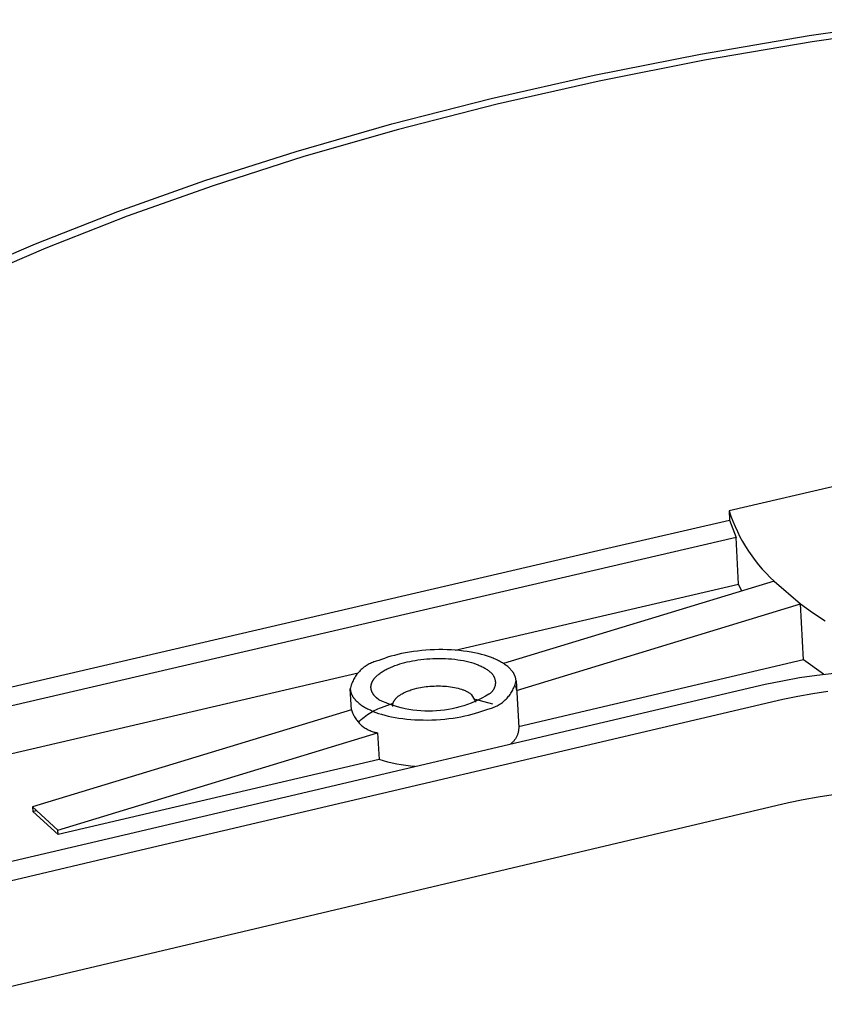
# Model space of a CAD drawing. Header units: millimetres. Extents: x 6056 to 8553, y 3739 to 5380.
# Tile 33 of 42: x 7924 to 7960, y 5065 to 5108. Entities that reach past the tile are written whole.
import ezdxf

# ---------------------------------------------------------------- set-up
doc = ezdxf.new("R2010")
doc.units = ezdxf.units.MM
doc.layers.add('Make2D$Visible$Curvas', color=7, linetype='Continuous')

msp = doc.modelspace()

# ---------------------------------------------------------------- linework, layer by layer
at = {"layer": 'Make2D$Visible$Curvas', "color": 7, "lineweight": -3, "true_color": 0xededed}
for p, q in [((7959.28, 5107.25), (7964.17, 5107.955)), ((7954.483, 5106.433), (7959.28, 5107.25)), ((7964.256, 5107.678), (7959.41, 5106.978)), ((7959.41, 5106.978), (7954.658, 5106.166)), ((7949.801, 5105.508), (7954.483, 5106.433)), ((7954.658, 5106.166), (7950.019, 5105.248)), ((7945.256, 5104.48), (7949.801, 5105.508)), ((7950.019, 5105.248), (7945.516, 5104.228)), ((7940.865, 5103.357), (7945.256, 5104.48)), ((7945.516, 5104.228), (7941.167, 5103.114)), ((7936.646, 5102.147), (7940.865, 5103.357)), ((7941.167, 5103.114), (7936.987, 5101.913)), ((7932.613, 5100.856), (7936.646, 5102.147)), ((7936.987, 5101.913), (7932.993, 5100.633)), ((7928.78, 5099.494), (7932.613, 5100.856)), ((7932.993, 5100.633), (7929.196, 5099.282)), ((7925.155, 5098.069), (7928.78, 5099.494)), ((7929.196, 5099.282), (7925.606, 5097.87)), ((7923.424, 5097.336), (7925.155, 5098.069)), ((7925.606, 5097.87), (7923.891, 5097.143)), ((7961.871, 5087.72), (7955.746, 5086.298)), ((7955.746, 5086.298), (7955.826, 5086.063)), ((7955.746, 5086.298), (7955.768, 5085.887)), ((7955.826, 5086.063), (7955.915, 5085.83)), ((7950.401, 5084.641), (7955.768, 5085.887)), ((7955.768, 5085.887), (7956.056, 5085.115)), ((7955.915, 5085.83), (7956.012, 5085.6)), ((7956.012, 5085.6), (7956.116, 5085.374)), ((7956.056, 5085.115), (7923.023, 5077.435)), ((7956.167, 5083.061), (7956.056, 5085.115)), ((7956.116, 5085.374), (7956.228, 5085.152)), ((7956.228, 5085.152), (7956.348, 5084.933)), ((7956.348, 5084.933), (7956.474, 5084.719)), ((7956.474, 5084.719), (7956.609, 5084.509)), ((7922.275, 5078.108), (7950.401, 5084.641)), ((7956.609, 5084.509), (7956.75, 5084.304)), ((7956.75, 5084.304), (7956.898, 5084.104)), ((7956.898, 5084.104), (7957.053, 5083.909)), ((7957.053, 5083.909), (7957.215, 5083.719)), ((7957.215, 5083.719), (7957.382, 5083.535)), ((7957.382, 5083.535), (7957.556, 5083.357)), ((7943.662, 5080.145), (7956.167, 5083.061)), ((7957.737, 5083.185), (7945.8, 5079.554)), ((7956.317, 5082.753), (7956.167, 5083.061)), ((7957.556, 5083.357), (7957.737, 5083.185)), ((7957.737, 5083.185), (7958.897, 5082.188)), ((7946.373, 5078.373), (7958.897, 5082.188)), ((7958.897, 5082.188), (7959.435, 5081.807)), ((7959.029, 5079.714), (7958.897, 5082.188)), ((7959.435, 5081.807), (7959.984, 5081.443)), ((7940.981, 5079.916), (7940.83, 5079.874)), ((7941.139, 5079.955), (7940.981, 5079.916)), ((7941.302, 5079.992), (7941.139, 5079.955)), ((7941.47, 5080.026), (7941.302, 5079.992)), ((7941.643, 5080.056), (7941.47, 5080.026)), ((7941.821, 5080.084), (7941.643, 5080.056)), ((7942.002, 5080.108), (7941.821, 5080.084)), ((7942.186, 5080.128), (7942.002, 5080.108)), ((7942.372, 5080.144), (7942.186, 5080.128)), ((7942.56, 5080.156), (7942.372, 5080.144)), ((7942.749, 5080.164), (7942.56, 5080.156)), ((7942.937, 5080.169), (7942.749, 5080.164)), ((7943.125, 5080.168), (7942.937, 5080.169)), ((7943.312, 5080.164), (7943.125, 5080.168)), ((7943.497, 5080.156), (7943.312, 5080.164)), ((7943.679, 5080.144), (7943.497, 5080.156)), ((7943.857, 5080.128), (7943.679, 5080.144)), ((7944.031, 5080.108), (7943.857, 5080.128)), ((7944.2, 5080.084), (7944.031, 5080.108)), ((7944.364, 5080.057), (7944.2, 5080.084)), ((7944.522, 5080.027), (7944.364, 5080.057)), ((7944.675, 5079.993), (7944.522, 5080.027)), ((7944.82, 5079.957), (7944.675, 5079.993)), ((7944.959, 5079.919), (7944.82, 5079.957)), ((7945.091, 5079.878), (7944.959, 5079.919)), ((7939.731, 5079.457), (7939.686, 5079.426)), ((7939.778, 5079.487), (7939.731, 5079.457)), ((7939.825, 5079.515), (7939.778, 5079.487)), ((7939.874, 5079.541), (7939.825, 5079.515)), ((7939.923, 5079.565), (7939.874, 5079.541)), ((7939.974, 5079.588), (7939.923, 5079.565)), ((7940.025, 5079.609), (7939.974, 5079.588)), ((7940.076, 5079.629), (7940.025, 5079.609)), ((7940.129, 5079.646), (7940.076, 5079.629)), ((7940.181, 5079.662), (7940.129, 5079.646)), ((7940.235, 5079.676), (7940.181, 5079.662)), ((7940.289, 5079.688), (7940.235, 5079.676)), ((7940.414, 5079.737), (7940.289, 5079.688)), ((7940.546, 5079.784), (7940.414, 5079.737)), ((7940.684, 5079.83), (7940.546, 5079.784)), ((7940.83, 5079.874), (7940.684, 5079.83)), ((7940.907, 5079.428), (7941.009, 5079.468)), ((7941.009, 5079.468), (7941.114, 5079.504)), ((7941.114, 5079.504), (7941.22, 5079.539)), ((7941.22, 5079.539), (7941.329, 5079.571)), ((7941.329, 5079.571), (7941.438, 5079.6)), ((7941.438, 5079.6), (7941.548, 5079.627)), ((7941.548, 5079.627), (7941.66, 5079.652)), ((7941.66, 5079.652), (7941.776, 5079.675)), ((7941.776, 5079.675), (7941.896, 5079.696)), ((7941.896, 5079.696), (7942.02, 5079.716)), ((7942.02, 5079.716), (7942.147, 5079.733)), ((7942.147, 5079.733), (7942.277, 5079.748)), ((7942.277, 5079.748), (7942.409, 5079.76)), ((7942.409, 5079.76), (7942.544, 5079.77)), ((7942.544, 5079.77), (7942.681, 5079.777)), ((7942.681, 5079.777), (7942.819, 5079.781)), ((7942.819, 5079.781), (7942.957, 5079.782)), ((7942.957, 5079.782), (7943.096, 5079.781)), ((7943.096, 5079.781), (7943.235, 5079.776)), ((7943.235, 5079.776), (7943.373, 5079.768)), ((7943.373, 5079.768), (7943.509, 5079.757)), ((7943.509, 5079.757), (7943.643, 5079.743)), ((7943.643, 5079.743), (7943.775, 5079.726)), ((7943.775, 5079.726), (7943.903, 5079.706)), ((7943.903, 5079.706), (7944.028, 5079.683)), ((7944.028, 5079.683), (7944.15, 5079.657)), ((7944.15, 5079.657), (7944.266, 5079.629)), ((7944.266, 5079.629), (7944.378, 5079.599)), ((7944.378, 5079.599), (7944.485, 5079.566)), ((7944.485, 5079.566), (7944.586, 5079.531)), ((7944.586, 5079.531), (7944.635, 5079.513)), ((7944.635, 5079.513), (7944.682, 5079.495)), ((7944.682, 5079.495), (7944.727, 5079.476)), ((7944.727, 5079.476), (7944.771, 5079.456)), ((7944.771, 5079.456), (7944.814, 5079.436)), ((7945.216, 5079.835), (7945.091, 5079.878)), ((7945.333, 5079.79), (7945.216, 5079.835)), ((7945.389, 5079.767), (7945.333, 5079.79)), ((7945.443, 5079.743), (7945.389, 5079.767)), ((7945.537, 5079.7), (7945.443, 5079.743)), ((7945.582, 5079.678), (7945.537, 5079.7)), ((7945.627, 5079.654), (7945.582, 5079.678)), ((7945.671, 5079.631), (7945.627, 5079.654)), ((7945.714, 5079.606), (7945.671, 5079.631)), ((7945.756, 5079.581), (7945.714, 5079.606)), ((7945.797, 5079.556), (7945.756, 5079.581)), ((7945.837, 5079.53), (7945.797, 5079.556)), ((7945.876, 5079.503), (7945.837, 5079.53)), ((7945.913, 5079.476), (7945.876, 5079.503)), ((7945.949, 5079.448), (7945.913, 5079.476)), ((7959.029, 5079.714), (7946.465, 5076.769)), ((7959.917, 5079.087), (7959.029, 5079.714)), ((7923.159, 5075.365), (7939.388, 5079.149)), ((7939.297, 5079.038), (7939.266, 5078.993)), ((7939.33, 5079.083), (7939.297, 5079.038)), ((7939.364, 5079.126), (7939.33, 5079.083)), ((7939.399, 5079.168), (7939.364, 5079.126)), ((7939.436, 5079.209), (7939.399, 5079.168)), ((7939.475, 5079.249), (7939.436, 5079.209)), ((7939.514, 5079.287), (7939.475, 5079.249)), ((7939.555, 5079.324), (7939.514, 5079.287)), ((7939.598, 5079.36), (7939.555, 5079.324)), ((7939.641, 5079.394), (7939.598, 5079.36)), ((7939.686, 5079.426), (7939.641, 5079.394)), ((7940.203, 5079.007), (7940.233, 5079.036)), ((7940.233, 5079.036), (7940.265, 5079.064)), ((7940.265, 5079.064), (7940.299, 5079.091)), ((7940.299, 5079.091), (7940.334, 5079.118)), ((7940.334, 5079.118), (7940.371, 5079.145)), ((7940.371, 5079.145), (7940.409, 5079.171)), ((7940.409, 5079.171), (7940.449, 5079.197)), ((7940.449, 5079.197), (7940.489, 5079.223)), ((7940.489, 5079.223), (7940.531, 5079.248)), ((7940.531, 5079.248), (7940.575, 5079.272)), ((7940.575, 5079.272), (7940.619, 5079.296)), ((7940.619, 5079.296), (7940.665, 5079.32)), ((7940.665, 5079.32), (7940.711, 5079.342)), ((7940.711, 5079.342), (7940.807, 5079.387)), ((7940.807, 5079.387), (7940.907, 5079.428)), ((7944.814, 5079.436), (7944.855, 5079.416)), ((7944.855, 5079.416), (7944.895, 5079.396)), ((7944.895, 5079.396), (7944.933, 5079.375)), ((7944.933, 5079.375), (7944.97, 5079.354)), ((7944.97, 5079.354), (7945.005, 5079.333)), ((7945.005, 5079.333), (7945.038, 5079.311)), ((7945.038, 5079.311), (7945.07, 5079.29)), ((7945.07, 5079.29), (7945.101, 5079.268)), ((7945.101, 5079.268), (7945.13, 5079.246)), ((7945.13, 5079.246), (7945.157, 5079.224)), ((7945.157, 5079.224), (7945.184, 5079.202)), ((7945.184, 5079.202), (7945.2, 5079.189)), ((7945.2, 5079.189), (7945.217, 5079.176)), ((7945.217, 5079.176), (7945.232, 5079.163)), ((7945.232, 5079.163), (7945.248, 5079.149)), ((7945.248, 5079.149), (7945.263, 5079.134)), ((7945.263, 5079.134), (7945.277, 5079.119)), ((7945.277, 5079.119), (7945.291, 5079.104)), ((7945.291, 5079.104), (7945.304, 5079.088)), ((7945.304, 5079.088), (7945.317, 5079.071)), ((7945.317, 5079.071), (7945.329, 5079.055)), ((7945.329, 5079.055), (7945.341, 5079.037)), ((7945.341, 5079.037), (7945.352, 5079.02)), ((7945.352, 5079.02), (7945.362, 5079.002)), ((7945.985, 5079.419), (7945.949, 5079.448)), ((7946.018, 5079.391), (7945.985, 5079.419)), ((7946.051, 5079.361), (7946.018, 5079.391)), ((7946.082, 5079.331), (7946.051, 5079.361)), ((7946.111, 5079.301), (7946.082, 5079.331)), ((7946.125, 5079.285), (7946.111, 5079.301)), ((7946.139, 5079.27), (7946.125, 5079.285)), ((7946.152, 5079.254), (7946.139, 5079.27)), ((7946.165, 5079.238), (7946.152, 5079.254)), ((7946.178, 5079.222), (7946.165, 5079.238)), ((7946.19, 5079.206), (7946.178, 5079.222)), ((7946.202, 5079.19), (7946.19, 5079.206)), ((7946.213, 5079.174), (7946.202, 5079.19)), ((7946.224, 5079.158), (7946.213, 5079.174)), ((7946.235, 5079.142), (7946.224, 5079.158)), ((7946.245, 5079.125), (7946.235, 5079.142)), ((7946.254, 5079.108), (7946.245, 5079.125)), ((7946.263, 5079.092), (7946.254, 5079.108)), ((7946.272, 5079.075), (7946.263, 5079.092)), ((7946.281, 5079.058), (7946.272, 5079.075)), ((7946.288, 5079.041), (7946.281, 5079.058)), ((7946.296, 5079.024), (7946.288, 5079.041)), ((7946.303, 5079.007), (7946.296, 5079.024)), ((7958.858, 5078.936), (7959.621, 5079.049)), ((7959.621, 5079.049), (7960.387, 5079.138)), ((7929.055, 5072.004), (7957.344, 5078.64)), ((7939.078, 5078.595), (7939.062, 5078.542)), ((7939.095, 5078.647), (7939.078, 5078.595)), ((7939.114, 5078.699), (7939.095, 5078.647)), ((7939.135, 5078.75), (7939.114, 5078.699)), ((7939.158, 5078.8), (7939.135, 5078.75)), ((7939.183, 5078.85), (7939.158, 5078.8)), ((7939.209, 5078.898), (7939.183, 5078.85)), ((7939.237, 5078.946), (7939.209, 5078.898)), ((7939.266, 5078.993), (7939.237, 5078.946)), ((7939.954, 5078.581), (7939.957, 5078.596)), ((7939.957, 5078.596), (7939.959, 5078.61)), ((7939.959, 5078.61), (7939.963, 5078.625)), ((7939.963, 5078.625), (7939.966, 5078.64)), ((7939.966, 5078.64), (7939.97, 5078.655)), ((7939.97, 5078.655), (7939.975, 5078.67)), ((7939.975, 5078.67), (7939.98, 5078.685)), ((7939.98, 5078.685), (7939.985, 5078.699)), ((7939.985, 5078.699), (7939.991, 5078.714)), ((7939.991, 5078.714), (7939.998, 5078.729)), ((7939.998, 5078.729), (7940.004, 5078.744)), ((7940.004, 5078.744), (7940.012, 5078.759)), ((7940.012, 5078.759), (7940.019, 5078.774)), ((7940.019, 5078.774), (7940.027, 5078.789)), ((7940.027, 5078.789), (7940.036, 5078.804)), ((7940.036, 5078.804), (7940.045, 5078.818)), ((7940.045, 5078.818), (7940.055, 5078.833)), ((7940.055, 5078.833), (7940.065, 5078.848)), ((7940.065, 5078.848), (7940.075, 5078.863)), ((7940.075, 5078.863), (7940.086, 5078.877)), ((7940.086, 5078.877), (7940.097, 5078.892)), ((7940.097, 5078.892), (7940.109, 5078.907)), ((7940.109, 5078.907), (7940.121, 5078.921)), ((7940.121, 5078.921), (7940.133, 5078.936)), ((7940.133, 5078.936), (7940.146, 5078.95)), ((7940.146, 5078.95), (7940.16, 5078.965)), ((7940.16, 5078.965), (7940.174, 5078.979)), ((7940.174, 5078.979), (7940.203, 5079.007)), ((7945.362, 5079.002), (7945.372, 5078.983)), ((7945.372, 5078.983), (7945.381, 5078.964)), ((7945.381, 5078.964), (7945.389, 5078.945)), ((7945.389, 5078.945), (7945.397, 5078.926)), ((7945.397, 5078.926), (7945.404, 5078.907)), ((7945.404, 5078.907), (7945.41, 5078.887)), ((7945.41, 5078.887), (7945.416, 5078.867)), ((7945.416, 5078.867), (7945.421, 5078.847)), ((7945.421, 5078.847), (7945.426, 5078.826)), ((7945.426, 5078.599), (7945.422, 5078.578)), ((7945.426, 5078.826), (7945.429, 5078.806)), ((7945.429, 5078.619), (7945.426, 5078.599)), ((7945.429, 5078.806), (7945.432, 5078.785)), ((7945.432, 5078.64), (7945.429, 5078.619)), ((7945.432, 5078.785), (7945.434, 5078.764)), ((7945.434, 5078.661), (7945.432, 5078.64)), ((7945.434, 5078.764), (7945.436, 5078.744)), ((7945.436, 5078.681), (7945.434, 5078.661)), ((7945.436, 5078.744), (7945.436, 5078.723)), ((7945.436, 5078.723), (7945.437, 5078.702)), ((7945.437, 5078.702), (7945.436, 5078.681)), ((7946.271, 5078.535), (7946.29, 5078.586)), ((7946.29, 5078.586), (7946.308, 5078.638)), ((7946.309, 5078.99), (7946.303, 5079.007)), ((7946.308, 5078.638), (7946.324, 5078.691)), ((7946.315, 5078.973), (7946.309, 5078.99)), ((7946.321, 5078.956), (7946.315, 5078.973)), ((7946.326, 5078.938), (7946.321, 5078.956)), ((7946.324, 5078.691), (7946.337, 5078.744)), ((7946.331, 5078.921), (7946.326, 5078.938)), ((7946.335, 5078.903), (7946.331, 5078.921)), ((7946.338, 5078.886), (7946.335, 5078.903)), ((7946.337, 5078.744), (7946.349, 5078.797)), ((7946.342, 5078.868), (7946.338, 5078.886)), ((7946.344, 5078.851), (7946.342, 5078.868)), ((7946.346, 5078.833), (7946.344, 5078.851)), ((7946.348, 5078.815), (7946.346, 5078.833)), ((7946.349, 5078.797), (7946.348, 5078.815)), ((7946.349, 5078.797), (7946.468, 5076.731)), ((7957.344, 5078.64), (7958.099, 5078.8)), ((7958.099, 5078.8), (7958.858, 5078.936)), ((7939.048, 5078.489), (7939.036, 5078.435)), ((7939.091, 5077.513), (7939.036, 5078.435)), ((7939.036, 5078.435), (7939.037, 5078.417)), ((7939.037, 5078.417), (7939.039, 5078.4)), ((7939.039, 5078.4), (7939.041, 5078.382)), ((7939.041, 5078.382), (7939.044, 5078.365)), ((7939.044, 5078.365), (7939.047, 5078.347)), ((7939.047, 5078.347), (7939.051, 5078.33)), ((7939.062, 5078.542), (7939.048, 5078.489)), ((7939.051, 5078.33), (7939.055, 5078.312)), ((7939.055, 5078.312), (7939.059, 5078.295)), ((7939.059, 5078.295), (7939.065, 5078.278)), ((7939.065, 5078.278), (7939.07, 5078.261)), ((7939.07, 5078.261), (7939.076, 5078.244)), ((7939.076, 5078.244), (7939.083, 5078.227)), ((7939.083, 5078.227), (7939.089, 5078.21)), ((7939.089, 5078.21), (7939.097, 5078.193)), ((7939.097, 5078.193), (7939.105, 5078.176)), ((7939.105, 5078.176), (7939.113, 5078.159)), ((7939.113, 5078.159), (7939.122, 5078.142)), ((7939.949, 5078.508), (7939.95, 5078.522)), ((7939.95, 5078.493), (7939.949, 5078.508)), ((7939.95, 5078.537), (7939.951, 5078.551)), ((7939.95, 5078.522), (7939.95, 5078.537)), ((7939.95, 5078.479), (7939.95, 5078.493)), ((7939.952, 5078.464), (7939.95, 5078.479)), ((7939.951, 5078.551), (7939.952, 5078.566)), ((7939.952, 5078.566), (7939.954, 5078.581)), ((7939.953, 5078.45), (7939.952, 5078.464)), ((7939.955, 5078.436), (7939.953, 5078.45)), ((7939.958, 5078.422), (7939.955, 5078.436)), ((7939.96, 5078.407), (7939.958, 5078.422)), ((7939.964, 5078.393), (7939.96, 5078.407)), ((7939.967, 5078.379), (7939.964, 5078.393)), ((7939.971, 5078.365), (7939.967, 5078.379)), ((7939.976, 5078.352), (7939.971, 5078.365)), ((7939.981, 5078.338), (7939.976, 5078.352)), ((7939.986, 5078.324), (7939.981, 5078.338)), ((7939.991, 5078.311), (7939.986, 5078.324)), ((7939.997, 5078.297), (7939.991, 5078.311)), ((7940.004, 5078.284), (7939.997, 5078.297)), ((7940.01, 5078.27), (7940.004, 5078.284)), ((7940.017, 5078.257), (7940.01, 5078.27)), ((7940.025, 5078.244), (7940.017, 5078.257)), ((7940.033, 5078.231), (7940.025, 5078.244)), ((7940.041, 5078.218), (7940.033, 5078.231)), ((7940.049, 5078.205), (7940.041, 5078.218)), ((7940.058, 5078.193), (7940.049, 5078.205)), ((7940.067, 5078.18), (7940.058, 5078.193)), ((7940.076, 5078.168), (7940.067, 5078.18)), ((7940.086, 5078.155), (7940.076, 5078.168)), ((7940.096, 5078.143), (7940.086, 5078.155)), ((7941.19, 5078.14), (7941.208, 5078.153)), ((7941.208, 5078.153), (7941.227, 5078.166)), ((7941.227, 5078.166), (7941.246, 5078.179)), ((7941.246, 5078.179), (7941.287, 5078.203)), ((7941.287, 5078.203), (7941.328, 5078.227)), ((7941.328, 5078.227), (7941.372, 5078.251)), ((7941.372, 5078.251), (7941.417, 5078.273)), ((7941.417, 5078.273), (7941.464, 5078.295)), ((7941.464, 5078.295), (7941.511, 5078.316)), ((7941.511, 5078.316), (7941.56, 5078.336)), ((7941.56, 5078.336), (7941.61, 5078.355)), ((7941.61, 5078.355), (7941.661, 5078.374)), ((7941.661, 5078.374), (7941.713, 5078.391)), ((7941.713, 5078.391), (7941.765, 5078.408)), ((7941.765, 5078.408), (7941.818, 5078.423)), ((7941.818, 5078.423), (7941.871, 5078.438)), ((7941.871, 5078.438), (7941.978, 5078.465)), ((7941.978, 5078.465), (7942.053, 5078.481)), ((7942.053, 5078.481), (7942.13, 5078.497)), ((7942.13, 5078.497), (7942.21, 5078.511)), ((7942.21, 5078.511), (7942.293, 5078.524)), ((7942.293, 5078.524), (7942.377, 5078.536)), ((7942.377, 5078.536), (7942.464, 5078.546)), ((7942.464, 5078.546), (7942.553, 5078.554)), ((7942.553, 5078.554), (7942.643, 5078.56)), ((7942.643, 5078.56), (7942.734, 5078.565)), ((7942.734, 5078.565), (7942.826, 5078.568)), ((7942.826, 5078.568), (7942.918, 5078.569)), ((7942.918, 5078.569), (7943.011, 5078.568)), ((7943.011, 5078.568), (7943.103, 5078.564)), ((7943.103, 5078.564), (7943.195, 5078.559)), ((7943.195, 5078.559), (7943.286, 5078.552)), ((7943.286, 5078.552), (7943.375, 5078.542)), ((7943.375, 5078.542), (7943.463, 5078.531)), ((7943.463, 5078.531), (7943.549, 5078.518)), ((7943.549, 5078.518), (7943.632, 5078.502)), ((7943.632, 5078.502), (7943.713, 5078.485)), ((7943.713, 5078.485), (7943.791, 5078.467)), ((7943.791, 5078.467), (7943.865, 5078.446)), ((7943.865, 5078.446), (7943.936, 5078.424)), ((7943.936, 5078.424), (7944.004, 5078.401)), ((7944.004, 5078.401), (7944.036, 5078.389)), ((7944.036, 5078.389), (7944.068, 5078.376)), ((7944.068, 5078.376), (7944.098, 5078.364)), ((7944.098, 5078.364), (7944.127, 5078.351)), ((7944.127, 5078.351), (7944.156, 5078.338)), ((7944.156, 5078.338), (7944.183, 5078.324)), ((7944.183, 5078.324), (7944.21, 5078.311)), ((7944.21, 5078.311), (7944.235, 5078.297)), ((7944.235, 5078.297), (7944.259, 5078.283)), ((7944.259, 5078.283), (7944.283, 5078.269)), ((7944.283, 5078.269), (7944.305, 5078.254)), ((7944.305, 5078.254), (7944.326, 5078.24)), ((7944.326, 5078.24), (7944.347, 5078.225)), ((7944.347, 5078.225), (7944.366, 5078.211)), ((7944.366, 5078.211), (7944.385, 5078.196)), ((7944.385, 5078.196), (7944.402, 5078.181)), ((7944.57, 5077.883), (7944.402, 5078.181)), ((7945.151, 5078.199), (7945, 5078.111)), ((7945.168, 5078.211), (7945.151, 5078.199)), ((7945.185, 5078.222), (7945.168, 5078.211)), ((7945.202, 5078.235), (7945.185, 5078.222)), ((7945.218, 5078.248), (7945.202, 5078.235)), ((7945.234, 5078.261), (7945.218, 5078.248)), ((7945.249, 5078.275), (7945.234, 5078.261)), ((7945.264, 5078.29), (7945.249, 5078.275)), ((7945.279, 5078.305), (7945.264, 5078.29)), ((7945.292, 5078.321), (7945.279, 5078.305)), ((7945.306, 5078.337), (7945.292, 5078.321)), ((7945.318, 5078.353), (7945.306, 5078.337)), ((7945.33, 5078.37), (7945.318, 5078.353)), ((7945.342, 5078.387), (7945.33, 5078.37)), ((7945.353, 5078.405), (7945.342, 5078.387)), ((7945.363, 5078.423), (7945.353, 5078.405)), ((7945.373, 5078.442), (7945.363, 5078.423)), ((7945.382, 5078.46), (7945.373, 5078.442)), ((7945.39, 5078.479), (7945.382, 5078.46)), ((7945.398, 5078.499), (7945.39, 5078.479)), ((7945.405, 5078.518), (7945.398, 5078.499)), ((7945.411, 5078.538), (7945.405, 5078.518)), ((7945.417, 5078.558), (7945.411, 5078.538)), ((7945.422, 5078.578), (7945.417, 5078.558)), ((7946.023, 5078.11), (7946.057, 5078.153)), ((7946.057, 5078.153), (7946.089, 5078.197)), ((7946.089, 5078.197), (7946.12, 5078.243)), ((7946.12, 5078.243), (7946.15, 5078.289)), ((7946.15, 5078.289), (7946.177, 5078.337)), ((7946.177, 5078.337), (7946.203, 5078.385)), ((7946.203, 5078.385), (7946.228, 5078.434)), ((7946.228, 5078.434), (7946.25, 5078.484)), ((7946.25, 5078.484), (7946.271, 5078.535)), ((7946.323, 5078.568), (7946.373, 5078.373)), ((7959.44, 5078.227), (7958.779, 5078.108)), ((7960.104, 5078.324), (7959.44, 5078.227)), ((7958.122, 5077.967), (7929.815, 5071.32)), ((7939.122, 5078.142), (7939.131, 5078.126)), ((7939.131, 5078.126), (7939.14, 5078.109)), ((7939.14, 5078.109), (7939.15, 5078.093)), ((7939.15, 5078.093), (7939.161, 5078.077)), ((7939.161, 5078.077), (7939.171, 5078.061)), ((7939.171, 5078.061), (7939.183, 5078.044)), ((7939.183, 5078.044), (7939.194, 5078.028)), ((7939.194, 5078.028), (7939.206, 5078.013)), ((7939.206, 5078.013), (7939.219, 5077.997)), ((7939.219, 5077.997), (7939.232, 5077.981)), ((7939.232, 5077.981), (7939.245, 5077.966)), ((7939.245, 5077.966), (7939.259, 5077.95)), ((7939.259, 5077.95), (7939.273, 5077.935)), ((7939.273, 5077.935), (7939.302, 5077.904)), ((7939.302, 5077.904), (7939.333, 5077.875)), ((7939.333, 5077.875), (7939.365, 5077.845)), ((7939.365, 5077.845), (7939.398, 5077.817)), ((7939.398, 5077.817), (7939.433, 5077.788)), ((7939.433, 5077.788), (7939.469, 5077.761)), ((7939.469, 5077.761), (7939.506, 5077.733)), ((7939.506, 5077.733), (7939.545, 5077.707)), ((7940.106, 5078.131), (7940.096, 5078.143)), ((7940.117, 5078.119), (7940.106, 5078.131)), ((7940.128, 5078.107), (7940.117, 5078.119)), ((7940.151, 5078.083), (7940.128, 5078.107)), ((7940.174, 5078.06), (7940.151, 5078.083)), ((7940.199, 5078.038), (7940.174, 5078.06)), ((7940.299, 5077.959), (7940.199, 5078.038)), ((7940.457, 5077.886), (7940.299, 5077.959)), ((7940.412, 5077.623), (7940.926, 5077.802)), ((7940.618, 5077.818), (7940.457, 5077.886)), ((7940.782, 5077.756), (7940.618, 5077.818)), ((7940.947, 5077.7), (7940.782, 5077.756)), ((7940.913, 5077.73), (7940.914, 5077.737)), ((7940.913, 5077.722), (7940.913, 5077.73)), ((7940.913, 5077.715), (7940.913, 5077.722)), ((7940.913, 5077.708), (7940.913, 5077.715)), ((7940.914, 5077.744), (7940.915, 5077.751)), ((7940.914, 5077.737), (7940.914, 5077.744)), ((7940.915, 5077.758), (7940.916, 5077.765)), ((7940.915, 5077.751), (7940.915, 5077.758)), ((7940.916, 5077.765), (7940.917, 5077.773)), ((7940.917, 5077.773), (7940.919, 5077.78)), ((7940.919, 5077.78), (7940.92, 5077.787)), ((7940.92, 5077.787), (7940.921, 5077.794)), ((7940.921, 5077.794), (7940.923, 5077.801)), ((7940.923, 5077.801), (7940.925, 5077.809)), ((7940.925, 5077.809), (7940.927, 5077.816)), ((7940.927, 5077.816), (7940.929, 5077.823)), ((7940.929, 5077.823), (7940.932, 5077.831)), ((7940.932, 5077.831), (7940.934, 5077.838)), ((7940.934, 5077.838), (7940.937, 5077.845)), ((7940.937, 5077.845), (7940.94, 5077.852)), ((7940.94, 5077.852), (7940.943, 5077.86)), ((7940.943, 5077.86), (7940.946, 5077.867)), ((7940.946, 5077.867), (7940.949, 5077.874)), ((7940.949, 5077.874), (7940.952, 5077.881)), ((7940.952, 5077.881), (7940.956, 5077.889)), ((7940.956, 5077.889), (7940.96, 5077.896)), ((7940.96, 5077.896), (7940.964, 5077.903)), ((7940.964, 5077.903), (7940.972, 5077.918)), ((7940.972, 5077.918), (7940.981, 5077.932)), ((7940.981, 5077.932), (7940.991, 5077.947)), ((7940.991, 5077.947), (7941.001, 5077.961)), ((7941.001, 5077.961), (7941.012, 5077.975)), ((7941.012, 5077.975), (7941.024, 5077.99)), ((7941.024, 5077.99), (7941.036, 5078.004)), ((7941.036, 5078.004), (7941.049, 5078.018)), ((7941.049, 5078.018), (7941.062, 5078.032)), ((7941.062, 5078.032), (7941.076, 5078.046)), ((7941.076, 5078.046), (7941.091, 5078.06)), ((7941.091, 5078.06), (7941.106, 5078.073)), ((7941.106, 5078.073), (7941.121, 5078.087)), ((7941.121, 5078.087), (7941.138, 5078.101)), ((7941.138, 5078.101), (7941.155, 5078.114)), ((7941.155, 5078.114), (7941.172, 5078.127)), ((7941.172, 5078.127), (7941.19, 5078.14)), ((7944.206, 5077.749), (7944.041, 5077.694)), ((7944.37, 5077.811), (7944.206, 5077.749)), ((7944.531, 5077.878), (7944.37, 5077.811)), ((7944.69, 5077.95), (7944.531, 5077.878)), ((7944.549, 5077.981), (7945.315, 5077.777)), ((7944.57, 5077.846), (7944.57, 5077.883)), ((7944.846, 5078.028), (7944.69, 5077.95)), ((7945, 5078.111), (7944.846, 5078.028)), ((7945.517, 5077.697), (7945.565, 5077.723)), ((7945.565, 5077.723), (7945.612, 5077.75)), ((7945.612, 5077.75), (7945.658, 5077.78)), ((7945.658, 5077.78), (7945.704, 5077.811)), ((7945.704, 5077.811), (7945.748, 5077.843)), ((7945.748, 5077.843), (7945.791, 5077.877)), ((7945.791, 5077.877), (7945.833, 5077.913)), ((7945.833, 5077.913), (7945.874, 5077.949)), ((7945.874, 5077.949), (7945.913, 5077.988)), ((7945.913, 5077.988), (7945.951, 5078.027)), ((7945.951, 5078.027), (7945.988, 5078.068)), ((7945.988, 5078.068), (7946.023, 5078.11)), ((7958.779, 5078.108), (7958.122, 5077.967)), ((7939.092, 5077.513), (7925.01, 5073.23)), ((7939.092, 5077.513), (7939.106, 5077.467)), ((7939.106, 5077.467), (7939.122, 5077.421)), ((7939.122, 5077.421), (7939.14, 5077.375)), ((7939.14, 5077.375), (7939.159, 5077.33)), ((7939.159, 5077.33), (7939.179, 5077.286)), ((7939.179, 5077.286), (7939.201, 5077.243)), ((7939.545, 5077.707), (7939.584, 5077.681)), ((7939.584, 5077.681), (7939.625, 5077.655)), ((7939.625, 5077.655), (7939.667, 5077.63)), ((7939.667, 5077.63), (7939.709, 5077.606)), ((7939.709, 5077.606), (7939.753, 5077.582)), ((7939.721, 5077.251), (7939.792, 5077.302)), ((7939.753, 5077.582), (7939.797, 5077.559)), ((7939.792, 5077.302), (7939.865, 5077.351)), ((7939.797, 5077.559), (7939.843, 5077.537)), ((7939.843, 5077.537), (7939.936, 5077.494)), ((7939.865, 5077.351), (7939.939, 5077.397)), ((7939.936, 5077.494), (7939.99, 5077.47)), ((7939.939, 5077.397), (7940.015, 5077.441)), ((7939.99, 5077.47), (7940.046, 5077.447)), ((7940.015, 5077.441), (7940.092, 5077.483)), ((7940.046, 5077.447), (7940.163, 5077.402)), ((7940.092, 5077.483), (7940.17, 5077.521)), ((7940.163, 5077.402), (7940.288, 5077.358)), ((7940.17, 5077.521), (7940.249, 5077.558)), ((7940.249, 5077.558), (7940.33, 5077.592)), ((7940.288, 5077.358), (7940.42, 5077.317)), ((7940.33, 5077.592), (7940.412, 5077.623)), ((7940.42, 5077.317), (7940.559, 5077.278)), ((7940.914, 5077.701), (7940.913, 5077.708)), ((7940.918, 5077.665), (7940.914, 5077.701)), ((7940.916, 5077.666), (7940.916, 5077.669)), ((7941.114, 5077.649), (7940.947, 5077.7)), ((7941.283, 5077.604), (7941.114, 5077.649)), ((7941.453, 5077.565), (7941.283, 5077.604)), ((7941.625, 5077.532), (7941.453, 5077.565)), ((7941.797, 5077.505), (7941.625, 5077.532)), ((7941.97, 5077.484), (7941.797, 5077.505)), ((7942.144, 5077.468), (7941.97, 5077.484)), ((7942.319, 5077.459), (7942.144, 5077.468)), ((7942.493, 5077.456), (7942.319, 5077.459)), ((7942.668, 5077.458), (7942.493, 5077.456)), ((7942.842, 5077.467), (7942.668, 5077.458)), ((7943.016, 5077.482), (7942.842, 5077.467)), ((7943.19, 5077.502), (7943.016, 5077.482)), ((7943.363, 5077.529), (7943.19, 5077.502)), ((7943.534, 5077.561), (7943.363, 5077.529)), ((7943.705, 5077.6), (7943.534, 5077.561)), ((7943.873, 5077.644), (7943.705, 5077.6)), ((7944.041, 5077.694), (7943.873, 5077.644)), ((7944.09, 5077.243), (7944.253, 5077.28)), ((7944.253, 5077.28), (7944.411, 5077.32)), ((7944.411, 5077.32), (7944.563, 5077.362)), ((7944.563, 5077.362), (7944.708, 5077.406)), ((7944.708, 5077.406), (7944.847, 5077.452)), ((7944.847, 5077.452), (7944.979, 5077.5)), ((7944.979, 5077.5), (7945.104, 5077.549)), ((7945.104, 5077.549), (7945.158, 5077.562)), ((7945.158, 5077.562), (7945.211, 5077.576)), ((7945.211, 5077.576), (7945.264, 5077.591)), ((7945.264, 5077.591), (7945.316, 5077.609)), ((7945.316, 5077.609), (7945.367, 5077.628)), ((7945.367, 5077.628), (7945.418, 5077.649)), ((7945.418, 5077.649), (7945.467, 5077.672)), ((7945.467, 5077.672), (7945.517, 5077.697)), ((7939.201, 5077.243), (7939.225, 5077.2)), ((7939.225, 5077.2), (7939.25, 5077.158)), ((7939.25, 5077.158), (7939.276, 5077.117)), ((7939.276, 5077.117), (7939.304, 5077.077)), ((7939.304, 5077.077), (7939.333, 5077.038)), ((7939.333, 5077.038), (7939.364, 5077)), ((7939.364, 5077), (7939.396, 5076.963)), ((7939.394, 5076.962), (7939.455, 5077.024)), ((7939.396, 5076.963), (7939.429, 5076.927)), ((7939.429, 5076.927), (7939.463, 5076.892)), ((7939.455, 5077.024), (7939.519, 5077.084)), ((7939.463, 5076.892), (7939.498, 5076.859)), ((7939.498, 5076.859), (7939.535, 5076.827)), ((7939.519, 5077.084), (7939.585, 5077.142)), ((7939.585, 5077.142), (7939.652, 5077.197)), ((7939.652, 5077.197), (7939.721, 5077.251)), ((7940.559, 5077.278), (7940.705, 5077.242)), ((7940.705, 5077.242), (7940.857, 5077.208)), ((7940.857, 5077.208), (7941.016, 5077.178)), ((7941.016, 5077.178), (7941.181, 5077.151)), ((7941.181, 5077.151), (7941.351, 5077.127)), ((7941.351, 5077.127), (7941.525, 5077.107)), ((7941.525, 5077.107), (7941.704, 5077.09)), ((7941.704, 5077.09), (7941.886, 5077.078)), ((7941.886, 5077.078), (7942.072, 5077.07)), ((7942.072, 5077.07), (7942.259, 5077.066)), ((7942.259, 5077.066), (7942.448, 5077.065)), ((7942.448, 5077.065), (7942.638, 5077.07)), ((7942.638, 5077.07), (7942.827, 5077.078)), ((7942.827, 5077.078), (7943.016, 5077.09)), ((7943.016, 5077.09), (7943.203, 5077.107)), ((7943.203, 5077.107), (7943.387, 5077.127)), ((7943.387, 5077.127), (7943.569, 5077.151)), ((7943.569, 5077.151), (7943.747, 5077.178)), ((7943.747, 5077.178), (7943.921, 5077.209)), ((7943.921, 5077.209), (7944.09, 5077.243)), ((7926.14, 5072.209), (7940.234, 5076.503)), ((7939.535, 5076.827), (7939.572, 5076.795)), ((7939.572, 5076.795), (7939.611, 5076.766)), ((7939.611, 5076.766), (7939.651, 5076.737)), ((7939.651, 5076.737), (7939.691, 5076.71)), ((7939.691, 5076.71), (7939.733, 5076.685)), ((7939.733, 5076.685), (7939.775, 5076.66)), ((7939.775, 5076.66), (7939.818, 5076.638)), ((7939.818, 5076.638), (7939.862, 5076.617)), ((7939.862, 5076.617), (7939.907, 5076.597)), ((7939.907, 5076.597), (7939.952, 5076.579)), ((7939.952, 5076.579), (7939.998, 5076.562)), ((7939.998, 5076.562), (7940.044, 5076.547)), ((7940.044, 5076.547), (7940.091, 5076.533)), ((7940.091, 5076.533), (7940.138, 5076.522)), ((7940.138, 5076.522), (7940.186, 5076.511)), ((7940.186, 5076.511), (7940.234, 5076.503)), ((7940.234, 5076.503), (7940.305, 5075.326)), ((7946.409, 5076.415), (7946.397, 5076.385)), ((7946.419, 5076.445), (7946.409, 5076.415)), ((7946.429, 5076.476), (7946.419, 5076.445)), ((7946.438, 5076.507), (7946.429, 5076.476)), ((7946.446, 5076.538), (7946.438, 5076.507)), ((7946.452, 5076.57), (7946.446, 5076.538)), ((7946.458, 5076.602), (7946.452, 5076.57)), ((7946.462, 5076.634), (7946.458, 5076.602)), ((7946.465, 5076.666), (7946.462, 5076.634)), ((7946.467, 5076.698), (7946.465, 5076.666)), ((7946.468, 5076.731), (7946.467, 5076.698)), ((7946.13, 5076.025), (7946.105, 5076.005)), ((7946.155, 5076.046), (7946.13, 5076.025)), ((7946.178, 5076.068), (7946.155, 5076.046)), ((7946.201, 5076.09), (7946.178, 5076.068)), ((7946.224, 5076.114), (7946.201, 5076.09)), ((7946.245, 5076.138), (7946.224, 5076.114)), ((7946.266, 5076.163), (7946.245, 5076.138)), ((7946.285, 5076.189), (7946.266, 5076.163)), ((7946.304, 5076.215), (7946.285, 5076.189)), ((7946.322, 5076.242), (7946.304, 5076.215)), ((7946.339, 5076.269), (7946.322, 5076.242)), ((7946.355, 5076.297), (7946.339, 5076.269)), ((7946.37, 5076.326), (7946.355, 5076.297)), ((7946.384, 5076.355), (7946.37, 5076.326)), ((7946.397, 5076.385), (7946.384, 5076.355)), ((7940.305, 5075.326), (7926.153, 5072.009)), ((7940.498, 5075.264), (7940.305, 5075.326)), ((7940.693, 5075.208), (7940.498, 5075.264)), ((7940.89, 5075.159), (7940.693, 5075.208)), ((7941.088, 5075.117), (7940.89, 5075.159)), ((7941.288, 5075.081), (7941.088, 5075.117)), ((7941.488, 5075.052), (7941.288, 5075.081)), ((7941.69, 5075.031), (7941.488, 5075.052)), ((7941.892, 5075.015), (7941.69, 5075.031)), ((7920.707, 5064.526), (7958.365, 5073.421)), ((7958.365, 5073.421), (7959.02, 5073.562)), ((7959.02, 5073.562), (7959.68, 5073.682)), ((7959.68, 5073.682), (7960.344, 5073.779)), ((7925.01, 5073.23), (7925.023, 5073.029)), ((7926.14, 5072.209), (7925.01, 5073.23)), ((7925.023, 5073.029), (7925.183, 5073.067)), ((7925.023, 5073.029), (7926.153, 5072.009)), ((7926.153, 5072.009), (7926.14, 5072.209)), ((7919.647, 5069.798), (7929.055, 5072.004)), ((7929.815, 5071.32), (7920.401, 5069.11))]:
    msp.add_line(p, q, dxfattribs=at)

doc.saveas('drawing.dxf')
